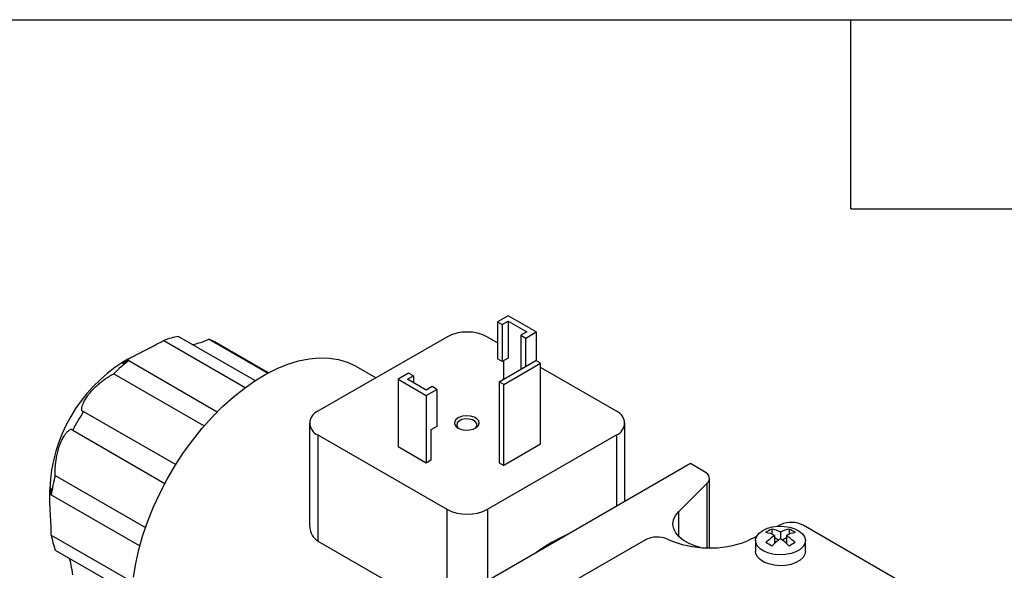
# Model space of a CAD drawing. Header units: inches. Extents: x 0.7 to 32.2, y 0.7 to 24.8.
# Tile 17 of 18: x 24.8 to 29.5, y 22.1 to 24.8. Entities that reach past the tile are written whole.
import ezdxf

# ---------------------------------------------------------------- set-up
doc = ezdxf.new("R2010")
doc.units = ezdxf.units.IN
doc.header["$LTSCALE"] = 3
doc.header["$MEASUREMENT"] = 0
doc.linetypes.add('SLD-Solid', pattern=[0])
doc.layers.add('TEXT', color=140, linetype='SLD-Solid', lineweight=25)

msp = doc.modelspace()

# ---------------------------------------------------------------- linework, layer by layer
for p, q in [((27.1689, 23.3416), (27.1188, 23.3127)), ((27.3025, 23.2644), (27.1689, 23.3416)), ((27.1188, 23.3127), (27.141, 23.2998)), ((27.1188, 23.3127), (27.1188, 23.1358)), ((27.141, 23.2998), (27.1689, 23.3159)), ((27.141, 23.2998), (27.141, 23.123)), ((27.1689, 23.3159), (27.2579, 23.2644)), ((27.1689, 23.3159), (27.1689, 23.1391)), ((25.6009, 23.2429), (25.9652, 23.0326)), ((26.8766, 23.2403), (26.2641, 22.8867)), ((27.1188, 23.213), (27.0714, 23.2403)), ((27.2579, 23.2644), (27.2301, 23.2484)), ((27.2301, 23.2484), (27.2524, 23.2355)), ((27.2301, 23.2484), (27.2301, 23.0877)), ((27.2524, 23.2355), (27.3025, 23.2644)), ((27.2524, 23.1005), (27.2524, 23.2355)), ((27.3025, 23.2644), (27.3025, 23.1278)), ((25.5302, 23.224), (25.9182, 23)), ((25.7449, 23.23), (26.0253, 23.0682)), ((26.0274, 23.0693), (25.7718, 23.2169)), ((25.3635, 23.1365), (25.3356, 23.1204)), ((25.3639, 23.128), (25.7853, 22.8847)), ((26.5402, 23.0461), (26.4467, 23.1001)), ((27.141, 23.123), (27.1188, 23.1358)), ((27.1257, 23.0274), (27.3011, 23.1286)), ((27.1689, 23.1391), (27.141, 23.123)), ((27.1466, 23.1262), (27.1466, 23.0395)), ((27.148, 23.0145), (27.3234, 23.1158)), ((27.3234, 23.1158), (27.3011, 23.1286)), ((27.3234, 22.73), (27.3234, 23.1158)), ((27.6839, 22.8867), (27.3234, 23.0948)), ((25.2932, 23.0653), (25.7229, 22.8172)), ((26.6956, 23.0684), (26.6455, 23.0394)), ((26.69, 23.0394), (26.7179, 23.0555)), ((26.7179, 23.0555), (26.6956, 23.0684)), ((26.7179, 23.0555), (26.7179, 23.0234)), ((26.6455, 23.0394), (26.6455, 22.718)), ((26.6455, 23.0394), (26.7791, 22.9623)), ((26.7791, 22.988), (26.69, 23.0394)), ((26.807, 23.0041), (26.7791, 22.988)), ((26.8292, 22.9912), (26.807, 23.0041)), ((27.148, 23.0145), (27.1257, 23.0274)), ((27.1257, 23.0274), (27.1257, 22.6416)), ((27.148, 22.6288), (27.148, 23.0145)), ((26.7791, 22.9623), (26.8292, 22.9912)), ((26.7791, 22.9623), (26.7791, 22.6408)), ((26.8292, 22.9912), (26.8292, 22.8144)), ((25.1491, 22.8861), (25.5875, 22.633)), ((26.2237, 22.8305), (26.2237, 22.3522)), ((26.8292, 22.8144), (26.8014, 22.7983)), ((27.7242, 22.4584), (27.7242, 22.8305)), ((25.0974, 22.7965), (25.5358, 22.5434)), ((26.2641, 22.7742), (26.8766, 22.4207)), ((26.2641, 22.7742), (26.2641, 22.2697)), ((26.8014, 22.7983), (26.8014, 22.6537)), ((27.0714, 22.4207), (27.6839, 22.7742)), ((27.6839, 22.7742), (27.6839, 22.4351)), ((27.3234, 22.73), (27.148, 22.6288)), ((26.7791, 22.6408), (26.6455, 22.718)), ((28.036, 22.6384), (26.7555, 21.8991)), ((26.8014, 22.6537), (26.7791, 22.6408)), ((27.1257, 22.6416), (27.148, 22.6288)), ((28.1035, 22.5995), (28.036, 22.6384)), ((25.0142, 22.5821), (25.4439, 22.334)), ((27.9809, 22.4096), (28.116, 22.5446)), ((28.116, 22.2373), (28.116, 22.5446)), ((28.1265, 22.2372), (28.1265, 22.5673)), ((24.9877, 22.5177), (24.9877, 22.4856)), ((24.9953, 22.4896), (25.4168, 22.2463)), ((26.8766, 22.4207), (26.8766, 21.969)), ((27.0714, 22.4207), (27.0714, 22.0815)), ((27.9809, 22.2902), (27.9809, 22.4096)), ((28.4665, 22.3473), (28.451, 22.3397)), ((28.423, 22.3262), (28.423, 22.3024)), ((28.4648, 22.3124), (28.4648, 22.2803)), ((28.5065, 22.3262), (28.5065, 22.3024)), ((29.1947, 21.9856), (28.5728, 22.3446)), ((24.9953, 22.2975), (25.3833, 22.0735)), ((26.2641, 22.2697), (26.8307, 21.9426)), ((27.8217, 22.2752), (27.4403, 22.055)), ((28.3511, 22.2914), (28.3072, 22.2701)), ((28.3462, 22.2717), (28.3462, 22.2205)), ((28.4369, 22.2963), (28.4369, 22.2587)), ((28.4558, 22.2739), (28.4369, 22.2848)), ((28.4926, 22.2848), (28.4737, 22.2739)), ((28.4926, 22.2963), (28.4926, 22.2587)), ((28.5834, 22.2205), (28.5834, 22.2717)), ((25.0142, 22.2268), (25.3786, 22.0164))]:
    msp.add_line(p, q)
at = {"flags": 128}
for points in [[(25.3862, 22.097), (25.3971, 22.1625), (25.4123, 22.2293), (25.4316, 22.2968), (25.4549, 22.3645), (25.4821, 22.432), (25.5129, 22.4988), (25.5472, 22.5644), (25.5847, 22.6285), (25.6251, 22.6904), (25.6682, 22.7499), (25.7136, 22.8064), (25.7611, 22.8596), (25.8102, 22.9091), (25.8608, 22.9545), (25.9123, 22.9956), (25.9645, 23.0321), (26.0169, 23.0636), (26.0693, 23.09), (26.1212, 23.1112), (26.1723, 23.1268), (26.2221, 23.1369), (26.2705, 23.1413), (26.317, 23.1401), (26.3613, 23.1332), (26.4031, 23.1207), (26.4421, 23.1027), (26.4467, 23.1001)], [(26.9308, 22.8072), (26.9467, 22.8006), (26.9653, 22.7974), (26.9847, 22.7979), (27.0028, 22.802), (27.0177, 22.8092), (27.0276, 22.8189), (27.0316, 22.8299), (27.0292, 22.841), (27.0207, 22.8511), (27.0069, 22.859), (26.9894, 22.8639), (26.9702, 22.8653), (26.9511, 22.863), (26.9344, 22.8573), (26.9219, 22.8487), (26.9148, 22.8383), (26.914, 22.8271), (26.9195, 22.8163), (26.9308, 22.8072)], [(27.0102, 22.805), (27.0149, 22.809), (27.0205, 22.8187), (27.0197, 22.829), (27.0125, 22.8384), (27, 22.8456), (26.9837, 22.8498), (26.9659, 22.8503), (26.949, 22.847), (26.9354, 22.8404), (26.9267, 22.8315), (26.9242, 22.8213), (26.9283, 22.8113), (26.935, 22.805)], [(28.116, 22.5446), (28.1215, 22.5513), (28.125, 22.5584), (28.1265, 22.5658), (28.1258, 22.5732), (28.1231, 22.5805), (28.1184, 22.5874), (28.1118, 22.5938), (28.1035, 22.5995)], [(28.0845, 22.2388), (28.0601, 22.2454), (28.0298, 22.2572), (28.0036, 22.2718), (27.9823, 22.2889), (27.9665, 22.3079), (27.9567, 22.3281), (27.9532, 22.3491), (27.9562, 22.3701), (27.9655, 22.3905), (27.9809, 22.4096)], [(28.3809, 22.3201), (28.4025, 22.33), (28.4275, 22.3367), (28.4544, 22.3399), (28.482, 22.3395), (28.5085, 22.3354), (28.5328, 22.3278), (28.5534, 22.3172), (28.5692, 22.3042), (28.5793, 22.2895), (28.5833, 22.2737), (28.5809, 22.2579), (28.5723, 22.2428), (28.5578, 22.2293), (28.5383, 22.218), (28.5149, 22.2097), (28.4887, 22.2047), (28.4613, 22.2033), (28.4341, 22.2056), (28.4085, 22.2115), (28.3859, 22.2206), (28.3676, 22.2325), (28.3545, 22.2465), (28.3474, 22.2618), (28.3466, 22.2777), (28.3522, 22.2933), (28.3638, 22.3077), (28.3809, 22.3201)], [(28.4614, 22.3448), (28.4605, 22.3445), (28.4485, 22.3393)], [(28.5834, 22.2205), (28.5809, 22.2067), (28.5723, 22.1916), (28.5578, 22.1781), (28.5383, 22.1668), (28.5149, 22.1585), (28.4887, 22.1535), (28.4613, 22.1521), (28.4341, 22.1544), (28.4085, 22.1603), (28.3859, 22.1694), (28.3676, 22.1813), (28.3545, 22.1952), (28.3474, 22.2106), (28.3462, 22.2205)]]:
    msp.add_lwpolyline(points, dxfattribs=at)
for centre, radius, start, end in [((25.668, 22.8508), 0.3978, 99.7195, 110.2721), ((26.974, 23.0522), 0.2118, 62.6097, 117.3903), ((25.663, 23.0283), 0.2178, 60.0125, 67.8883), ((25.7395, 22.4855), 0.7525, 122.4592, 177.5462), ((25.8948, 22.458), 0.8549, 128.3965, 134.7306), ((26.0954, 22.28), 1.1237, 147.361, 152.639), ((26.2854, 22.8305), 0.0602, 110.7834, 249.2166), ((27.6625, 22.8305), 0.0602, 290.7834, 69.2166), ((25.8411, 22.3647), 0.855, 165.2686, 171.602), ((26.974, 22.6087), 0.2118, 242.6097, 297.3903), ((28.5169, 22.2357), 0.1224, 62.8052, 114.3071), ((27.7924, 21.5399), 0.8337, 114.2596, 125.735), ((28.5141, 22.1362), 0.2107, 115.623, 124.3716), ((28.3671, 22.1547), 0.1579, 63.7647, 79.7744), ((28.395, 22.1708), 0.1579, 63.7647, 79.7744), ((28.5345, 22.1708), 0.1579, 100.2256, 116.2353), ((28.5624, 22.1547), 0.1579, 100.2256, 116.2353), ((28.4154, 22.1362), 0.2107, 55.6284, 64.377), ((25.3875, 22.3647), 0.3979, 189.7235, 200.2742), ((27.8776, 22.1662), 0.1225, 66.1412, 117.1738), ((28.1271, 22.7369), 0.5004, 246.4504, 291.0891), ((28.6024, 22.0533), 0.294, 124.247, 134.8122), ((28.304, 22.0719), 0.2107, 55.6284, 64.377), ((28.6302, 22.0372), 0.294, 124.247, 134.8122), ((28.2993, 22.0372), 0.294, 45.1878, 55.753), ((28.3271, 22.0533), 0.294, 45.1878, 55.753), ((28.6255, 22.0719), 0.2107, 115.623, 124.3716)]:
    msp.add_arc(centre, radius, start, end)
for points, knots in [([(25.3639, 23.128), (25.3625, 23.1272), (25.3598, 23.1256), (25.356, 23.1235), (25.3525, 23.1216), (25.3493, 23.12), (25.3464, 23.1185), (25.3418, 23.1163), (25.3367, 23.1142), (25.333, 23.1136), (25.3326, 23.1151), (25.3367, 23.1192), (25.3462, 23.1261), (25.3625, 23.1362), (25.3845, 23.1482), (25.4087, 23.1608), (25.4327, 23.1729), (25.4554, 23.1843), (25.4769, 23.1952), (25.4944, 23.2043), (25.5086, 23.2119), (25.5199, 23.2181), (25.5268, 23.222), (25.5302, 23.224)], [0, 0, 0, 0, 0.021425, 0.042541, 0.063379, 0.083969, 0.104342, 0.124528, 0.188995, 0.249522, 0.314876, 0.374681, 0.437336, 0.499816, 0.562396, 0.625066, 0.687752, 0.750079, 0.810536, 0.874939, 0.915664, 0.957268, 1, 1, 1, 1]), ([(25.6685, 23.2039), (25.6789, 23.2066), (25.7066, 23.2139), (25.7302, 23.2238), (25.7449, 23.23)], [0, 0, 0, 0, 0.375992, 1, 1, 1, 1]), ([(25.1491, 22.8861), (25.1485, 22.8861), (25.1472, 22.886), (25.1456, 22.8863), (25.1442, 22.8869), (25.143, 22.8877), (25.142, 22.8889), (25.1405, 22.8912), (25.1395, 22.8959), (25.1402, 22.9049), (25.1434, 22.9164), (25.1499, 22.9314), (25.1601, 22.9492), (25.175, 22.9698), (25.1933, 22.9905), (25.2122, 23.0088), (25.2301, 23.0242), (25.2463, 23.0367), (25.2609, 23.047), (25.2722, 23.0543), (25.281, 23.0594), (25.2876, 23.0629), (25.2913, 23.0645), (25.2932, 23.0653)], [0, 0, 0, 0, 0.021425, 0.042541, 0.063379, 0.083969, 0.104342, 0.124528, 0.188995, 0.249522, 0.314876, 0.374681, 0.437336, 0.499816, 0.562396, 0.625066, 0.687752, 0.750079, 0.810536, 0.874939, 0.915664, 0.957268, 1, 1, 1, 1]), ([(25.0142, 22.5821), (25.0141, 22.5831), (25.0138, 22.585), (25.0136, 22.5884), (25.0134, 22.5919), (25.0133, 22.5957), (25.0132, 22.5998), (25.0133, 22.6073), (25.0139, 22.6191), (25.0156, 22.6372), (25.0183, 22.6575), (25.0227, 22.6808), (25.029, 22.7059), (25.0377, 22.732), (25.0481, 22.7553), (25.0587, 22.7734), (25.0683, 22.7863), (25.0768, 22.7948), (25.084, 22.7999), (25.0892, 22.8016), (25.093, 22.8011), (25.0956, 22.7996), (25.0968, 22.7975), (25.0974, 22.7965)], [0, 0, 0, 0, 0.021425, 0.042541, 0.063379, 0.083969, 0.104342, 0.124528, 0.188995, 0.249522, 0.314876, 0.374681, 0.437336, 0.499816, 0.562396, 0.625066, 0.687752, 0.750079, 0.810536, 0.874939, 0.915664, 0.957268, 1, 1, 1, 1]), ([(24.9953, 22.2975), (24.9953, 22.2995), (24.9953, 22.3034), (24.9952, 22.3095), (24.9951, 22.3158), (24.9949, 22.3223), (24.9947, 22.3289), (24.9943, 22.3406), (24.9936, 22.3578), (24.9923, 22.3823), (24.9908, 22.4077), (24.9893, 22.4346), (24.9882, 22.457), (24.9878, 22.474), (24.9877, 22.4819), (24.9877, 22.4892), (24.9878, 22.4962), (24.9882, 22.5077), (24.9893, 22.5176), (24.9908, 22.523), (24.9923, 22.5235), (24.9936, 22.52), (24.9944, 22.5138), (24.995, 22.5063), (24.9952, 22.4988), (24.9953, 22.4927), (24.9953, 22.4896)], [0, 0, 0, 0, 0.021415, 0.04252, 0.063348, 0.083928, 0.104291, 0.124467, 0.188903, 0.2494, 0.314722, 0.374498, 0.437123, 0.468763, 0.499815, 0.500019, 0.531109, 0.562789, 0.625402, 0.688033, 0.750303, 0.810707, 0.875051, 0.91574, 0.957307, 1, 1, 1, 1]), ([(26.2242, 22.3523), (26.2243, 22.3444), (26.2246, 22.3323), (26.2284, 22.3171), (26.234, 22.3016), (26.2444, 22.2838), (26.2577, 22.2743), (26.2641, 22.2697)], [0, 0, 0, 0, 0.231966, 0.358554, 0.475685, 0.745987, 1, 1, 1, 1]), ([(25.0974, 22.1085), (25.0954, 22.1243), (25.0922, 22.1497), (25.0847, 22.1773), (25.0818, 22.1878)], [0, 0, 0, 0, 0.6208832, 1, 1, 1, 1])]:
    msp.add_open_spline(points, degree=3, knots=knots)
at = {"layer": 'TEXT'}
for p, q in [((0.75, 24.75), (32.25, 24.75)), ((28.8, 23.85), (28.8, 24.75)), ((28.8, 23.85), (29.7, 23.85))]:
    msp.add_line(p, q, dxfattribs=at)

doc.saveas('drawing.dxf')
